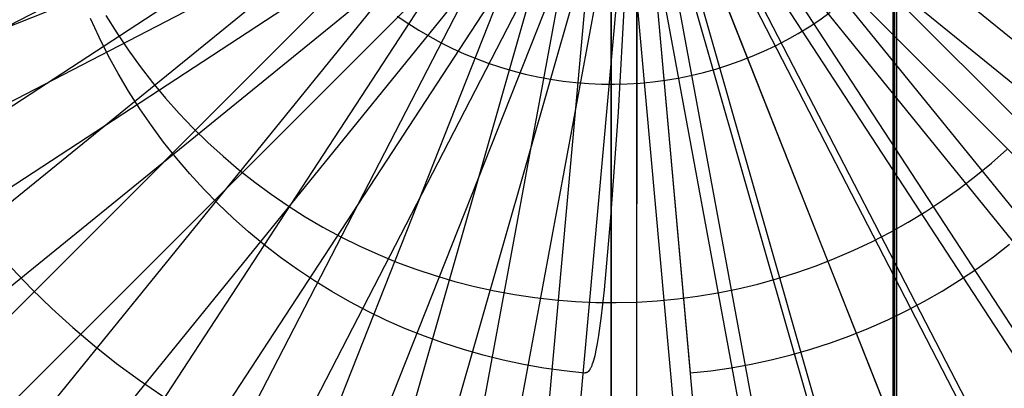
# Model space of a CAD drawing. Header units: millimetres. Extents: x 20498 to 21098, y 1199 to 1799.
# Tile 57 of 110: x 20791.7 to 20801.65, y 1492.48 to 1496.21. Entities that reach past the tile are written whole.
import ezdxf

# ---------------------------------------------------------------- set-up
doc = ezdxf.new("R2010")
doc.units = ezdxf.units.MM
doc.layers.add('Rico Pouf Ferm Living', color=7, linetype='Continuous', true_color=0x000000)

msp = doc.modelspace()

# ---------------------------------------------------------------- linework, layer by layer
at = {"layer": 'Rico Pouf Ferm Living'}
for p, q in [((20800.5632, 1269.5483, 65.2386), (20800.5628, 1728.9002, 65.1911)), ((20800.5262, 1284.0156, 0.0223), (20800.5259, 1714.4454, -0.0223)), ((20800.5323, 1284.0146, 10.8052), (20800.532, 1714.4443, 10.7606)), ((20800.5452, 1392.8958, 33.6553), (20800.545, 1605.5587, 33.6333)), ((20797.6759, 1313.8465, 52.8763), (20797.6744, 1499.3019, 52.6808)), ((20632.9794, 1414.1393, 54.984), (20797.3176, 1499.1107, 54.6789)), ((20642.4889, 1397.8391, 54.9586), (20797.3385, 1499.0752, 54.6789)), ((20653.7327, 1382.4337, 54.9355), (20797.3633, 1499.0417, 54.6788)), ((20666.5718, 1368.1927, 54.9153), (20797.3914, 1499.0108, 54.6788)), ((20928.7824, 1368.1935, 55.0352), (20797.964, 1499.0136, 54.679)), ((20941.6214, 1382.4346, 55.0671), (20797.9918, 1499.0449, 54.6791)), ((20680.813, 1355.3538, 54.8983), (20797.4227, 1498.9829, 54.6787)), ((20696.2185, 1344.1101, 54.8848), (20797.4564, 1498.9585, 54.6787)), ((20712.519, 1334.6008, 54.8748), (20797.4921, 1498.9379, 54.6787)), ((20729.4285, 1326.9056, 54.8684), (20797.5291, 1498.9213, 54.6787)), ((20746.6599, 1321.0447, 54.8656), (20797.5668, 1498.9087, 54.6787)), ((20848.6946, 1321.045, 54.9122), (20797.7896, 1498.9098, 54.6788)), ((20865.926, 1326.906, 54.9309), (20797.8272, 1498.9228, 54.6788)), ((20882.8354, 1334.6013, 54.9527), (20797.864, 1498.9398, 54.6789)), ((20899.1358, 1344.1108, 54.9775), (20797.8995, 1498.9607, 54.6789)), ((20914.5413, 1355.3545, 55.0052), (20797.933, 1498.9854, 54.679)), ((20763.9393, 1316.9831, 54.8661), (20797.6046, 1498.9, 54.6787)), ((20781.0173, 1314.6378, 54.8696), (20797.6419, 1498.8951, 54.6787)), ((20797.6773, 1313.8878, 54.8758), (20797.6783, 1498.8936, 54.6787)), ((20814.3373, 1314.6379, 54.8848), (20797.7147, 1498.8955, 54.6787)), ((20831.4152, 1316.9833, 54.8969), (20797.7519, 1498.9008, 54.6787)), ((20797.9341, 1498.65, 421.033), (20785.452, 1493.7094, 420.9593)), ((20797.9341, 1498.65, 421.033), (20786.0091, 1492.4853, 420.9573)), ((20797.9341, 1498.65, 421.033), (20786.6975, 1491.3052, 420.9555)), ((20797.9341, 1498.65, 421.033), (20787.5114, 1490.19, 420.9538)), ((20797.9341, 1498.65, 421.033), (20788.4409, 1489.1591, 420.9523)), ((20797.9341, 1498.65, 421.033), (20789.4718, 1488.2297, 420.9511)), ((20797.9341, 1498.65, 421.033), (20790.5871, 1487.4157, 420.9501)), ((20797.9341, 1498.65, 421.033), (20791.7671, 1486.7273, 420.9494)), ((20797.9341, 1498.65, 421.033), (20792.9912, 1486.1702, 420.9489)), ((20797.9341, 1498.65, 421.033), (20794.2386, 1485.746, 420.9487)), ((20797.9341, 1498.65, 421.033), (20795.4895, 1485.4519, 420.9488)), ((20797.9341, 1498.65, 421.033), (20796.7258, 1485.2822, 420.949)), ((20797.9332, 1498.6464, 423.0331), (20797.7453, 1495.2717, 423.0476)), ((20797.9341, 1498.65, 421.033), (20797.9319, 1485.2279, 420.9495)), ((20797.9332, 1498.6464, 423.0331), (20798.4753, 1492.6388, 423.0597)), ((20797.9332, 1498.6464, 423.0331), (20797.9333, 1485.2069, 422.9494)), ((20797.9341, 1498.65, 421.033), (20799.1379, 1485.2822, 420.9501)), ((20797.9341, 1498.65, 421.033), (20800.3742, 1485.452, 420.951)), ((20797.9341, 1498.65, 421.033), (20801.6251, 1485.746, 420.9521)), ((20797.9341, 1498.65, 421.033), (20802.8726, 1486.1703, 420.9535)), ((20797.9341, 1498.65, 421.033), (20804.0967, 1486.7274, 420.955)), ((20797.9341, 1498.65, 421.033), (20805.2767, 1487.4158, 420.9568)), ((20797.9341, 1498.65, 421.033), (20806.3919, 1488.2298, 420.9588)), ((20797.9341, 1498.65, 421.033), (20807.4228, 1489.1592, 420.961)), ((20797.9341, 1498.65, 421.033), (20808.3523, 1490.1902, 420.9633)), ((20792.4977, 1496.0312, 423.0486), (20792.4108, 1496.2202, 423.0481)), ((20792.5677, 1496.2503, 54.6517), (20792.6765, 1496.0748, 54.6514)), ((20795.5129, 1496.2445, 54.6609), (20795.6202, 1496.1712, 54.6608)), ((20799.7854, 1496.2068, 54.6628), (20799.8914, 1496.2818, 54.663)), ((20795.6202, 1496.1712, 54.6608), (20795.73, 1496.1018, 54.6607)), ((20799.5658, 1496.0679, 54.6624), (20799.6768, 1496.1354, 54.6626)), ((20799.6768, 1496.1354, 54.6626), (20799.7854, 1496.2068, 54.6628)), ((20792.5911, 1495.8453, 423.049), (20792.4977, 1496.0312, 423.0486)), ((20792.6765, 1496.0748, 54.6514), (20792.7914, 1495.9032, 54.6511)), ((20795.73, 1496.1018, 54.6607), (20795.8421, 1496.0361, 54.6607)), ((20795.8421, 1496.0361, 54.6607), (20795.9565, 1495.9745, 54.6606)), ((20799.4525, 1496.0043, 54.6623), (20799.5658, 1496.0679, 54.6624)), ((20795.9565, 1495.9745, 54.6606), (20796.0729, 1495.9168, 54.6605)), ((20796.0729, 1495.9168, 54.6605), (20796.1912, 1495.8632, 54.6605)), ((20799.2197, 1495.889, 54.6619), (20799.3371, 1495.9446, 54.6621)), ((20799.3371, 1495.9446, 54.6621), (20799.4525, 1496.0043, 54.6623)), ((20792.6909, 1495.6627, 423.0494), (20792.5911, 1495.8453, 423.049)), ((20792.7914, 1495.9032, 54.6511), (20792.9122, 1495.7357, 54.6509)), ((20796.1912, 1495.8632, 54.6605), (20796.3113, 1495.8137, 54.6605)), ((20798.9795, 1495.7901, 54.6616), (20799.1005, 1495.8375, 54.6618)), ((20799.1005, 1495.8375, 54.6618), (20799.2197, 1495.889, 54.6619)), ((20792.9122, 1495.7357, 54.6509), (20793.0387, 1495.5725, 54.6506)), ((20796.3113, 1495.8137, 54.6605), (20796.4331, 1495.7684, 54.6604)), ((20796.4331, 1495.7684, 54.6604), (20796.5564, 1495.7274, 54.6604)), ((20796.5564, 1495.7274, 54.6604), (20796.681, 1495.6907, 54.6604)), ((20798.733, 1495.7082, 54.6614), (20798.857, 1495.747, 54.6615)), ((20798.857, 1495.747, 54.6615), (20798.9795, 1495.7901, 54.6616)), ((20792.797, 1495.4837, 423.0499), (20792.6909, 1495.6627, 423.0494)), ((20796.681, 1495.6907, 54.6604), (20796.8068, 1495.6583, 54.6604)), ((20796.8068, 1495.6583, 54.6604), (20796.9337, 1495.6303, 54.6604)), ((20796.9337, 1495.6303, 54.6604), (20797.0614, 1495.6068, 54.6604)), ((20798.2259, 1495.5965, 54.6609), (20798.354, 1495.6178, 54.661)), ((20798.354, 1495.6178, 54.661), (20798.4814, 1495.6435, 54.6611)), ((20798.4814, 1495.6435, 54.6611), (20798.6077, 1495.6737, 54.6613)), ((20798.6077, 1495.6737, 54.6613), (20798.733, 1495.7082, 54.6614)), ((20793.0387, 1495.5725, 54.6506), (20793.1709, 1495.4138, 54.6504)), ((20797.0614, 1495.6068, 54.6604), (20797.1899, 1495.5876, 54.6605)), ((20797.1899, 1495.5876, 54.6605), (20797.319, 1495.573, 54.6605)), ((20797.319, 1495.573, 54.6605), (20797.4485, 1495.5628, 54.6605)), ((20797.4485, 1495.5628, 54.6605), (20797.5783, 1495.5572, 54.6606)), ((20797.5783, 1495.5572, 54.6606), (20797.7082, 1495.556, 54.6606)), ((20797.7082, 1495.556, 54.6606), (20797.8381, 1495.5594, 54.6607)), ((20797.8381, 1495.5594, 54.6607), (20797.9677, 1495.5673, 54.6608)), ((20797.9677, 1495.5673, 54.6608), (20798.0971, 1495.5796, 54.6609)), ((20798.0971, 1495.5796, 54.6609), (20798.2259, 1495.5965, 54.6609)), ((20792.9091, 1495.3084, 423.0503), (20792.797, 1495.4837, 423.0499)), ((20793.1709, 1495.4138, 54.6504), (20793.3084, 1495.2598, 54.6502)), ((20793.0272, 1495.1371, 423.0507), (20792.9091, 1495.3084, 423.0503)), ((20793.3084, 1495.2598, 54.6502), (20793.4512, 1495.1106, 54.65)), ((20797.7453, 1495.2717, 423.0476), (20797.6701, 1494.2079, 423.0522)), ((20793.1512, 1494.97, 423.0511), (20793.0272, 1495.1371, 423.0507)), ((20793.4512, 1495.1106, 54.65), (20793.5991, 1494.9665, 54.6498)), ((20793.2808, 1494.8073, 423.0515), (20793.1512, 1494.97, 423.0511)), ((20793.5991, 1494.9665, 54.6498), (20793.7519, 1494.8276, 54.6496)), ((20793.7519, 1494.8276, 54.6496), (20793.9094, 1494.6941, 54.6494)), ((20801.5217, 1494.7595, 54.653), (20801.6769, 1494.8957, 54.6534)), ((20793.416, 1494.6491, 423.052), (20793.2808, 1494.8073, 423.0515)), ((20801.3618, 1494.6288, 54.6527), (20801.5217, 1494.7595, 54.653)), ((20793.5565, 1494.4957, 423.0524), (20793.416, 1494.6491, 423.052)), ((20793.9094, 1494.6941, 54.6494), (20794.0715, 1494.5662, 54.6493)), ((20801.1975, 1494.5037, 54.6524), (20801.3618, 1494.6288, 54.6527)), ((20794.0715, 1494.5662, 54.6493), (20794.2379, 1494.4439, 54.6491)), ((20793.7023, 1494.3472, 423.0528), (20793.5565, 1494.4957, 423.0524)), ((20794.2379, 1494.4439, 54.6491), (20794.4085, 1494.3275, 54.649)), ((20801.029, 1494.3844, 54.6521), (20801.1975, 1494.5037, 54.6524)), ((20793.8531, 1494.2039, 423.0532), (20793.7023, 1494.3472, 423.0528)), ((20794.4085, 1494.3275, 54.649), (20794.583, 1494.2171, 54.6489)), ((20800.8564, 1494.271, 54.6518), (20801.029, 1494.3844, 54.6521)), ((20800.68, 1494.1636, 54.6516), (20800.8564, 1494.271, 54.6518)), ((20794.0088, 1494.0658, 423.0535), (20793.8531, 1494.2039, 423.0532)), ((20794.583, 1494.2171, 54.6489), (20794.7612, 1494.1128, 54.6488)), ((20797.6701, 1494.2079, 423.0522), (20797.6048, 1493.477, 423.0554)), ((20800.5, 1494.0625, 54.6513), (20800.68, 1494.1636, 54.6516)), ((20794.1691, 1493.9332, 423.0539), (20794.0088, 1494.0658, 423.0535)), ((20794.7612, 1494.1128, 54.6488), (20794.9429, 1494.0147, 54.6487)), ((20800.3166, 1493.9676, 54.651), (20800.5, 1494.0625, 54.6513)), ((20794.3339, 1493.8062, 423.0543), (20794.1691, 1493.9332, 423.0539)), ((20794.9429, 1494.0147, 54.6487), (20795.128, 1493.923, 54.6486)), ((20800.13, 1493.8792, 54.6508), (20800.3166, 1493.9676, 54.651)), ((20801.5402, 1493.8117, 423.0598), (20801.7046, 1493.9387, 423.0597)), ((20795.128, 1493.923, 54.6486), (20795.3161, 1493.8378, 54.6485)), ((20795.3161, 1493.8378, 54.6485), (20795.507, 1493.7592, 54.6485)), ((20799.9404, 1493.7973, 54.6506), (20800.13, 1493.8792, 54.6508)), ((20794.503, 1493.6849, 423.0547), (20794.3339, 1493.8062, 423.0543)), ((20795.507, 1493.7592, 54.6485), (20795.7006, 1493.6873, 54.6484)), ((20799.7481, 1493.722, 54.6503), (20799.9404, 1493.7973, 54.6506)), ((20801.3716, 1493.6903, 423.0599), (20801.5402, 1493.8117, 423.0598)), ((20791.6176, 1493.6962, 54.6383), (20791.8157, 1493.4893, 54.6381)), ((20794.6761, 1493.5696, 423.055), (20794.503, 1493.6849, 423.0547)), ((20795.7006, 1493.6873, 54.6484), (20795.8965, 1493.6221, 54.6484)), ((20799.3563, 1493.5917, 54.6499), (20799.5533, 1493.6535, 54.6501)), ((20799.5533, 1493.6535, 54.6501), (20799.7481, 1493.722, 54.6503)), ((20801.199, 1493.5749, 423.06), (20801.3716, 1493.6903, 423.0599)), ((20794.8532, 1493.4603, 423.0554), (20794.6761, 1493.5696, 423.055)), ((20795.8965, 1493.6221, 54.6484), (20796.0946, 1493.5637, 54.6484)), ((20796.0946, 1493.5637, 54.6484), (20796.2946, 1493.5123, 54.6484)), ((20798.9563, 1493.4889, 54.6495), (20799.1572, 1493.5369, 54.6497)), ((20799.1572, 1493.5369, 54.6497), (20799.3563, 1493.5917, 54.6499)), ((20801.0224, 1493.4655, 423.0601), (20801.199, 1493.5749, 423.06)), ((20791.8157, 1493.4893, 54.6381), (20792.0209, 1493.2894, 54.6378)), ((20795.0339, 1493.3571, 423.0557), (20794.8532, 1493.4603, 423.0554)), ((20796.2946, 1493.5123, 54.6484), (20796.4962, 1493.4678, 54.6484)), ((20796.4962, 1493.4678, 54.6484), (20796.6993, 1493.4304, 54.6484)), ((20796.6993, 1493.4304, 54.6484), (20796.9035, 1493.4, 54.6484)), ((20797.6048, 1493.477, 423.0554), (20797.5753, 1493.2168, 423.0565)), ((20798.5502, 1493.4141, 54.6492), (20798.7539, 1493.448, 54.6494)), ((20798.7539, 1493.448, 54.6494), (20798.9563, 1493.4889, 54.6495)), ((20800.8422, 1493.3622, 423.0602), (20801.0224, 1493.4655, 423.0601)), ((20795.218, 1493.2603, 423.056), (20795.0339, 1493.3571, 423.0557)), ((20796.9035, 1493.4, 54.6484), (20797.1087, 1493.3767, 54.6485)), ((20797.1087, 1493.3767, 54.6485), (20797.3146, 1493.3606, 54.6486)), ((20797.3146, 1493.3606, 54.6486), (20797.5209, 1493.3516, 54.6486)), ((20797.5209, 1493.3516, 54.6486), (20797.7274, 1493.3498, 54.6487)), ((20797.7274, 1493.3498, 54.6487), (20797.9338, 1493.3552, 54.6488)), ((20797.9338, 1493.3552, 54.6488), (20798.1399, 1493.3677, 54.6489)), ((20798.1399, 1493.3677, 54.6489), (20798.3455, 1493.3874, 54.6491)), ((20798.3455, 1493.3874, 54.6491), (20798.5502, 1493.4141, 54.6492)), ((20800.6585, 1493.2651, 423.0602), (20800.8422, 1493.3622, 423.0602)), ((20792.0209, 1493.2894, 54.6378), (20792.2328, 1493.0967, 54.6375)), ((20795.4054, 1493.1699, 423.0563), (20795.218, 1493.2603, 423.056)), ((20800.4716, 1493.1745, 423.0603), (20800.6585, 1493.2651, 423.0602)), ((20795.5958, 1493.0859, 423.0567), (20795.4054, 1493.1699, 423.0563)), ((20797.5753, 1493.2168, 423.0565), (20797.5477, 1493.0166, 423.0574)), ((20800.2817, 1493.0903, 423.0603), (20800.4716, 1493.1745, 423.0603)), ((20792.2328, 1493.0967, 54.6375), (20792.4513, 1492.9115, 54.6373)), ((20795.789, 1493.0087, 423.057), (20795.5958, 1493.0859, 423.0567)), ((20800.0891, 1493.0128, 423.0603), (20800.2817, 1493.0903, 423.0603)), ((20795.9847, 1492.9381, 423.0572), (20795.789, 1493.0087, 423.057)), ((20796.1828, 1492.8743, 423.0575), (20795.9847, 1492.9381, 423.0572)), ((20797.5344, 1492.9365, 423.0577), (20797.5216, 1492.8685, 423.058)), ((20797.5477, 1493.0166, 423.0574), (20797.5344, 1492.9365, 423.0577)), ((20799.6962, 1492.8778, 423.0602), (20799.8938, 1492.9419, 423.0603)), ((20799.8938, 1492.9419, 423.0603), (20800.0891, 1493.0128, 423.0603)), ((20792.4513, 1492.9115, 54.6373), (20792.6762, 1492.734, 54.6371)), ((20796.3829, 1492.8174, 423.0578), (20796.1828, 1492.8743, 423.0575)), ((20797.5216, 1492.8685, 423.058), (20797.509, 1492.8116, 423.0582)), ((20799.4966, 1492.8205, 423.0602), (20799.6962, 1492.8778, 423.0602)), ((20792.6762, 1492.734, 54.6371), (20792.907, 1492.5645, 54.6369)), ((20796.5849, 1492.7674, 423.058), (20796.3829, 1492.8174, 423.0578)), ((20796.7885, 1492.7244, 423.0583), (20796.5849, 1492.7674, 423.058)), ((20797.4908, 1492.7448, 423.0585), (20797.4848, 1492.7271, 423.0586)), ((20797.4968, 1492.7648, 423.0584), (20797.4908, 1492.7448, 423.0585)), ((20797.5029, 1492.787, 423.0583), (20797.4968, 1492.7648, 423.0584)), ((20797.509, 1492.8116, 423.0582), (20797.5029, 1492.787, 423.0583)), ((20799.0919, 1492.7267, 423.0601), (20799.2951, 1492.7701, 423.0601)), ((20799.2951, 1492.7701, 423.0601), (20799.4966, 1492.8205, 423.0602)), ((20796.9934, 1492.6884, 423.0585), (20796.7885, 1492.7244, 423.0583)), ((20797.1994, 1492.6596, 423.0587), (20796.9934, 1492.6884, 423.0585)), ((20797.4064, 1492.6379, 423.0589), (20797.1994, 1492.6596, 423.0587)), ((20797.4091, 1492.6379, 423.0589), (20797.4064, 1492.6379, 423.0589)), ((20797.4104, 1492.638, 423.0589), (20797.4091, 1492.6379, 423.0589)), ((20797.4118, 1492.6381, 423.0589), (20797.4104, 1492.638, 423.0589)), ((20797.4131, 1492.6382, 423.0589), (20797.4118, 1492.6381, 423.0589)), ((20797.4145, 1492.6383, 423.0589), (20797.4131, 1492.6382, 423.0589)), ((20797.4159, 1492.6385, 423.0589), (20797.4145, 1492.6383, 423.0589)), ((20797.4172, 1492.6387, 423.0589), (20797.4159, 1492.6385, 423.0589)), ((20797.4186, 1492.639, 423.0589), (20797.4172, 1492.6387, 423.0589)), ((20797.4199, 1492.6393, 423.0589), (20797.4186, 1492.639, 423.0589)), ((20797.4213, 1492.6396, 423.0589), (20797.4199, 1492.6393, 423.0589)), ((20797.4227, 1492.64, 423.0589), (20797.4213, 1492.6396, 423.0589)), ((20797.424, 1492.6404, 423.0589), (20797.4227, 1492.64, 423.0589)), ((20797.4254, 1492.6408, 423.0589), (20797.424, 1492.6404, 423.0589)), ((20797.4268, 1492.6413, 423.0589), (20797.4254, 1492.6408, 423.0589)), ((20797.4281, 1492.6419, 423.0589), (20797.4268, 1492.6413, 423.0589)), ((20797.4295, 1492.6425, 423.0589), (20797.4281, 1492.6419, 423.0589)), ((20797.4309, 1492.6432, 423.0589), (20797.4295, 1492.6425, 423.0589)), ((20797.4323, 1492.6439, 423.0589), (20797.4309, 1492.6432, 423.0589)), ((20797.4336, 1492.6447, 423.0589), (20797.4323, 1492.6439, 423.0589)), ((20797.435, 1492.6455, 423.0589), (20797.4336, 1492.6447, 423.0589)), ((20797.4364, 1492.6464, 423.0589), (20797.435, 1492.6455, 423.0589)), ((20797.4378, 1492.6474, 423.0589), (20797.4364, 1492.6464, 423.0589)), ((20797.4392, 1492.6484, 423.0589), (20797.4378, 1492.6474, 423.0589)), ((20797.4405, 1492.6495, 423.0589), (20797.4392, 1492.6484, 423.0589)), ((20797.4419, 1492.6507, 423.0589), (20797.4405, 1492.6495, 423.0589)), ((20797.4433, 1492.6519, 423.0589), (20797.4419, 1492.6507, 423.0589)), ((20797.4447, 1492.6532, 423.0589), (20797.4433, 1492.6519, 423.0589)), ((20797.4461, 1492.6546, 423.0589), (20797.4447, 1492.6532, 423.0589)), ((20797.4475, 1492.6561, 423.0589), (20797.4461, 1492.6546, 423.0589)), ((20797.4489, 1492.6576, 423.0589), (20797.4475, 1492.6561, 423.0589)), ((20797.4503, 1492.6592, 423.0589), (20797.4489, 1492.6576, 423.0589)), ((20797.4517, 1492.6609, 423.0588), (20797.4503, 1492.6592, 423.0589)), ((20797.4531, 1492.6627, 423.0588), (20797.4517, 1492.6609, 423.0588)), ((20797.4545, 1492.6646, 423.0588), (20797.4531, 1492.6627, 423.0588)), ((20797.4559, 1492.6665, 423.0588), (20797.4545, 1492.6646, 423.0588)), ((20797.4574, 1492.6686, 423.0588), (20797.4559, 1492.6665, 423.0588)), ((20797.4588, 1492.6707, 423.0588), (20797.4574, 1492.6686, 423.0588)), ((20797.4602, 1492.673, 423.0588), (20797.4588, 1492.6707, 423.0588)), ((20797.4616, 1492.6753, 423.0588), (20797.4602, 1492.673, 423.0588)), ((20797.4645, 1492.6802, 423.0588), (20797.4616, 1492.6753, 423.0588)), ((20797.4673, 1492.6856, 423.0587), (20797.4645, 1492.6802, 423.0588)), ((20797.4702, 1492.6914, 423.0587), (20797.4673, 1492.6856, 423.0587)), ((20797.4731, 1492.6976, 423.0587), (20797.4702, 1492.6914, 423.0587)), ((20797.476, 1492.7042, 423.0587), (20797.4731, 1492.6976, 423.0587)), ((20797.4789, 1492.7114, 423.0586), (20797.476, 1492.7042, 423.0587)), ((20797.4819, 1492.719, 423.0586), (20797.4789, 1492.7114, 423.0586)), ((20797.4848, 1492.7271, 423.0586), (20797.4819, 1492.719, 423.0586)), ((20798.4753, 1492.6388, 423.0597), (20798.6818, 1492.661, 423.0599)), ((20798.6818, 1492.661, 423.0599), (20798.8874, 1492.6903, 423.06)), ((20798.8874, 1492.6903, 423.06), (20799.0919, 1492.7267, 423.0601)), ((20792.907, 1492.5645, 54.6369), (20793.1436, 1492.403, 54.6367))]:
    msp.add_line(p, q, dxfattribs=at)

doc.saveas('drawing.dxf')
